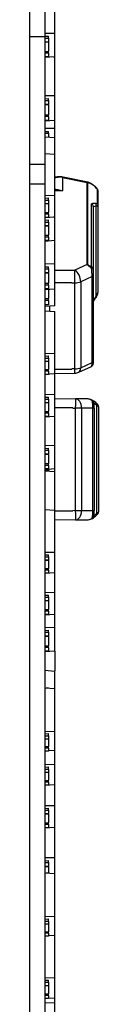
# Model space of a CAD drawing. Header units: millimetres. Extents: x 7 to 819, y 15 to 587.
# Tile 56 of 59: x 578.29 to 580.54, y 328.55 to 360.54. Entities that reach past the tile are written whole.
import ezdxf

# ---------------------------------------------------------------- set-up
doc = ezdxf.new("R2010")
doc.units = ezdxf.units.MM
doc.layers.add('Default', color=7, linetype='Continuous')
doc.layers.add('RDLED_1-4_802MM_', color=7, linetype='Continuous')

# ---------------------------------------------------------------- blocks, each defined once
blk = doc.blocks.new('SE1')
at = {"layer": 'RDLED_1-4_802MM_', "color": 7, "linetype": 'Continuous'}
for p, q in [((578.294, 361.72), (578.294, 360.002)), ((578.794, 361.72), (578.794, 360.002)), ((579.119, 360.094), (579.119, 361.015)), ((578.294, 360.002), (578.794, 360.002)), ((578.294, 360.002), (578.294, 355.843)), ((579.119, 360.094), (578.794, 360.089)), ((578.794, 360.089), (578.794, 360.004)), ((578.794, 360.004), (578.919, 360.009)), ((578.794, 360.002), (578.794, 355.843)), ((578.794, 359.941), (578.919, 359.941)), ((578.919, 359.941), (578.919, 360.009)), ((578.919, 359.941), (578.919, 359.826)), ((579.119, 359.341), (579.119, 360.094)), ((578.794, 359.826), (578.919, 359.826)), ((578.919, 359.811), (578.794, 359.811)), ((578.919, 359.811), (578.919, 359.826)), ((578.919, 359.811), (578.919, 359.512)), ((578.794, 359.512), (578.919, 359.512)), ((578.919, 359.455), (578.794, 359.455)), ((579.119, 359.341), (578.794, 359.317)), ((578.919, 359.34), (578.794, 359.34)), ((578.794, 359.34), (578.794, 359.317)), ((578.794, 359.327), (578.794, 359.327)), ((578.794, 359.317), (578.794, 358.068)), ((578.919, 359.455), (578.919, 359.512)), ((578.919, 359.455), (578.919, 359.34)), ((579.078, 359.338), (579.119, 359.335)), ((579.119, 358.072), (579.119, 359.335)), ((578.794, 358.806), (578.794, 358.806)), ((578.794, 358.298), (578.794, 358.298)), ((578.794, 358.278), (578.794, 358.278)), ((578.794, 358.146), (578.794, 358.146)), ((579.119, 358.072), (578.794, 358.068)), ((578.794, 358.068), (578.794, 357.977)), ((578.794, 358.058), (578.794, 358.058)), ((578.794, 358.037), (578.794, 358.037)), ((578.794, 357.977), (578.919, 357.982)), ((578.919, 357.916), (578.919, 357.982)), ((579.119, 357.264), (579.119, 358.072)), ((578.794, 357.916), (578.919, 357.916)), ((578.794, 357.793), (578.919, 357.793)), ((578.919, 357.774), (578.794, 357.774)), ((578.919, 357.916), (578.919, 357.793)), ((578.919, 357.774), (578.919, 357.793)), ((578.919, 357.774), (578.919, 357.454)), ((578.794, 357.454), (578.919, 357.454)), ((578.919, 357.395), (578.794, 357.395)), ((578.919, 357.395), (578.919, 357.454)), ((578.919, 357.395), (578.919, 357.272)), ((578.919, 357.272), (578.794, 357.272)), ((578.794, 357.272), (578.794, 357.241)), ((579.119, 357.264), (578.794, 357.241)), ((578.794, 357.241), (578.794, 357.01)), ((578.794, 357.19), (578.794, 357.19)), ((578.794, 357.174), (578.794, 357.174)), ((578.794, 357.053), (578.794, 357.053)), ((579.119, 357.012), (579.119, 357.264)), ((579.119, 357.012), (578.794, 357.01)), ((578.794, 357.01), (578.794, 356.906)), ((578.794, 356.978), (578.794, 356.978)), ((578.794, 356.962), (578.794, 356.962)), ((578.794, 356.906), (578.919, 356.911)), ((578.794, 356.851), (578.919, 356.851)), ((578.794, 356.739), (578.794, 356.195)), ((578.794, 356.739), (579.119, 356.715)), ((578.794, 356.71), (578.794, 356.71)), ((578.794, 356.698), (578.794, 356.698)), ((578.919, 356.851), (578.919, 356.911)), ((578.919, 356.851), (578.919, 356.73)), ((579.119, 356.715), (579.119, 357.012)), ((579.119, 356.171), (579.119, 356.715)), ((578.794, 356.195), (578.794, 354.824)), ((578.794, 356.195), (579.119, 356.171)), ((578.794, 356.179), (578.794, 356.179)), ((579.119, 354.83), (579.119, 356.171)), ((578.294, 355.843), (578.294, 355.207)), ((578.794, 355.843), (578.294, 355.843)), ((578.794, 355.843), (578.794, 355.207)), ((578.794, 355.724), (578.794, 355.724)), ((578.794, 355.708), (578.794, 355.708)), ((578.794, 355.69), (578.794, 355.69)), ((578.794, 355.564), (578.794, 355.564)), ((578.794, 355.483), (578.794, 355.483)), ((578.794, 355.464), (578.794, 355.464)), ((578.794, 355.424), (578.794, 355.424)), ((579.373, 355.416), (580.172, 355.252)), ((579.373, 355.416), (579.373, 354.978)), ((580.192, 355.266), (579.393, 355.43)), ((578.294, 355.207), (578.794, 355.207)), ((578.294, 355.207), (578.294, 174.734)), ((578.794, 355.216), (578.794, 355.216)), ((578.794, 355.207), (578.794, 174.734)), ((580.172, 352.586), (580.172, 355.252)), ((580.194, 352.584), (580.194, 355.25)), ((579.119, 354.83), (578.794, 354.824)), ((579.158, 355.028), (579.119, 355.028)), ((579.373, 354.978), (579.119, 354.98)), ((579.119, 354.125), (579.119, 354.83)), ((579.373, 354.978), (579.369, 354.98)), ((580.497, 355.041), (580.497, 354.595)), ((580.519, 354.988), (580.519, 354.542)), ((578.794, 354.744), (578.919, 354.75)), ((578.794, 354.68), (578.919, 354.68)), ((578.794, 354.572), (578.919, 354.572)), ((578.919, 354.56), (578.794, 354.56)), ((578.919, 354.68), (578.919, 354.75)), ((578.919, 354.68), (578.919, 354.572)), ((578.919, 354.56), (578.919, 354.572)), ((578.919, 354.56), (578.919, 354.281)), ((580.313, 352.513), (580.313, 354.565)), ((580.369, 354.474), (580.369, 352.438)), ((580.466, 351.552), (580.466, 354.482)), ((580.519, 354.542), (580.519, 351.677)), ((578.794, 354.281), (578.919, 354.281)), ((578.919, 354.225), (578.794, 354.225)), ((578.919, 354.225), (578.919, 354.281)), ((578.919, 354.225), (578.919, 354.117)), ((580.369, 354.347), (580.369, 354.328)), ((579.119, 354.125), (578.794, 354.102)), ((578.919, 354.117), (578.794, 354.117)), ((578.794, 354.032), (578.919, 354.037)), ((578.794, 353.969), (578.919, 353.969)), ((578.794, 353.854), (578.919, 353.854)), ((578.919, 353.838), (578.794, 353.838)), ((578.919, 353.969), (578.919, 354.037)), ((578.919, 353.969), (578.919, 353.854)), ((578.919, 353.838), (578.919, 353.854)), ((578.919, 353.838), (578.919, 353.537)), ((579.119, 354.123), (579.076, 354.122)), ((579.119, 354.123), (579.119, 354.125)), ((579.119, 353.364), (579.119, 354.123)), ((578.794, 353.537), (578.919, 353.537)), ((578.919, 353.48), (578.919, 353.537)), ((578.919, 353.48), (578.794, 353.48)), ((578.919, 353.364), (578.794, 353.364)), ((579.119, 353.364), (578.794, 353.34)), ((578.919, 353.48), (578.919, 353.364)), ((579.119, 352.606), (579.119, 353.364)), ((580.519, 353.241), (580.519, 353.121)), ((580.519, 353.101), (580.519, 353.04)), ((579.119, 352.606), (578.794, 352.603)), ((579.119, 351.787), (579.119, 352.606)), ((580.172, 352.586), (579.772, 352.407)), ((580.172, 352.586), (580.194, 352.584)), ((578.794, 352.51), (578.919, 352.515)), ((578.794, 352.45), (578.919, 352.45)), ((578.794, 352.325), (578.919, 352.325)), ((578.919, 352.305), (578.794, 352.305)), ((578.919, 352.45), (578.919, 352.515)), ((578.919, 352.45), (578.919, 352.325)), ((578.919, 352.305), (578.919, 352.325)), ((578.919, 352.305), (578.919, 351.981)), ((579.119, 352.408), (579.772, 352.407)), ((580.369, 352.438), (580.369, 352.238)), ((580.369, 352.238), (580.369, 349.448)), ((578.794, 351.981), (578.919, 351.981)), ((578.919, 351.921), (578.794, 351.921)), ((578.919, 351.921), (578.919, 351.981)), ((578.919, 351.921), (578.919, 351.796)), ((579.678, 351.998), (579.119, 351.996)), ((579.678, 351.992), (579.678, 351.998)), ((579.678, 351.992), (579.772, 351.992)), ((579.772, 349.196), (579.772, 351.992)), ((580.333, 352.197), (579.963, 352.03)), ((579.963, 352.03), (579.963, 349.234)), ((580.333, 349.406), (580.333, 352.197)), ((578.919, 351.796), (578.794, 351.796)), ((578.794, 351.796), (578.794, 351.764)), ((579.119, 351.787), (578.794, 351.764)), ((578.919, 351.773), (578.919, 351.483)), ((579.119, 351.247), (579.119, 351.787)), ((578.794, 351.483), (578.919, 351.483)), ((578.919, 351.419), (578.794, 351.419)), ((578.919, 351.276), (578.794, 351.276)), ((578.794, 351.276), (578.794, 351.223)), ((578.919, 351.419), (578.919, 351.483)), ((578.919, 351.419), (578.919, 351.276)), ((579.119, 351.247), (578.794, 351.223)), ((578.794, 351.088), (578.794, 349.688)), ((578.794, 351.088), (579.119, 351.065)), ((578.944, 351.234), (578.944, 351.077)), ((579.119, 349.694), (579.119, 351.065)), ((579.119, 349.694), (578.794, 349.688)), ((579.119, 349.033), (579.119, 349.694)), ((578.794, 349.613), (578.919, 349.618)), ((578.794, 349.547), (578.919, 349.547)), ((578.794, 349.446), (578.919, 349.446)), ((578.919, 349.436), (578.794, 349.436)), ((578.919, 349.547), (578.919, 349.618)), ((578.919, 349.547), (578.919, 349.446)), ((578.919, 349.436), (578.919, 349.446)), ((578.919, 349.436), (578.919, 349.174)), ((579.963, 349.234), (580.333, 349.406)), ((580.369, 349.448), (580.369, 349.372)), ((578.794, 349.174), (578.919, 349.174)), ((578.919, 349.121), (578.794, 349.121)), ((579.119, 349.033), (578.794, 349.01)), ((578.919, 349.02), (578.794, 349.02)), ((578.919, 349.121), (578.919, 349.174)), ((578.919, 349.121), (578.919, 349.02)), ((579.119, 349.186), (579.678, 349.189)), ((579.119, 349.051), (579.773, 349.059)), ((579.119, 348.361), (579.119, 349.033)), ((579.772, 349.196), (579.678, 349.195)), ((579.678, 349.189), (579.678, 349.195)), ((579.896, 349.087), (580.312, 349.28)), ((579.119, 348.361), (578.794, 348.356)), ((578.794, 348.275), (578.919, 348.281)), ((578.794, 348.211), (578.919, 348.211)), ((578.794, 348.103), (578.919, 348.103)), ((578.919, 348.091), (578.794, 348.091)), ((578.919, 348.211), (578.919, 348.281)), ((578.919, 348.211), (578.919, 348.103)), ((578.919, 348.091), (578.919, 348.103)), ((578.919, 348.091), (578.919, 347.811)), ((579.119, 347.655), (579.119, 348.361)), ((579.119, 348.231), (579.797, 348.225)), ((580.197, 348.221), (579.797, 348.225)), ((580.394, 347.921), (580.394, 348.086)), ((578.794, 347.811), (578.919, 347.811)), ((578.919, 347.755), (578.794, 347.755)), ((578.919, 347.755), (578.919, 347.811)), ((578.919, 347.755), (578.919, 347.647)), ((579.703, 347.933), (579.119, 347.933)), ((579.703, 347.926), (579.703, 347.933)), ((579.703, 347.926), (579.797, 347.925)), ((579.797, 344.591), (579.797, 347.925)), ((579.988, 347.925), (579.797, 347.925)), ((580.358, 347.922), (579.988, 347.924)), ((579.988, 347.924), (579.988, 344.591)), ((580.358, 344.594), (580.358, 347.922)), ((580.394, 347.921), (580.394, 344.595)), ((580.491, 344.511), (580.491, 348.005)), ((580.544, 347.966), (580.544, 344.55)), ((579.119, 347.655), (578.794, 347.631)), ((578.919, 347.647), (578.794, 347.647)), ((579.119, 346.706), (579.119, 347.655)), ((579.119, 346.706), (578.794, 346.701)), ((578.794, 346.615), (578.919, 346.62)), ((578.794, 346.553), (578.919, 346.553)), ((578.919, 346.553), (578.919, 346.62)), ((578.919, 346.553), (578.919, 346.437)), ((579.119, 345.947), (579.119, 346.706)), ((578.794, 346.437), (578.919, 346.437)), ((578.919, 346.421), (578.794, 346.421)), ((578.919, 346.421), (578.919, 346.437)), ((578.919, 346.421), (578.919, 346.12)), ((578.794, 346.12), (578.919, 346.12)), ((578.919, 346.063), (578.794, 346.063)), ((578.919, 345.947), (578.794, 345.947)), ((578.794, 345.947), (578.794, 345.923)), ((579.119, 345.947), (578.794, 345.923)), ((578.794, 345.893), (578.919, 345.893)), ((578.794, 345.883), (578.794, 344.63)), ((578.794, 345.883), (579.119, 345.859)), ((578.919, 346.063), (578.919, 346.12)), ((578.919, 346.063), (578.919, 345.947)), ((578.919, 345.932), (578.919, 345.893)), ((578.919, 345.874), (578.919, 345.893)), ((579.119, 345.859), (579.119, 345.947)), ((579.119, 344.607), (579.119, 345.859)), ((578.794, 344.63), (579.119, 344.607)), ((579.119, 343.236), (579.119, 344.607)), ((579.119, 344.583), (579.703, 344.583)), ((579.797, 344.591), (579.703, 344.59)), ((579.703, 344.583), (579.703, 344.59)), ((579.797, 344.591), (579.988, 344.591)), ((579.988, 344.592), (580.358, 344.594)), ((580.394, 344.43), (580.394, 344.595)), ((579.797, 344.291), (579.119, 344.285)), ((579.797, 344.291), (580.197, 344.295)), ((580.343, 344.352), (580.331, 344.348)), ((579.119, 343.236), (578.794, 343.23)), ((578.794, 343.155), (578.919, 343.161)), ((578.794, 343.089), (578.919, 343.089)), ((578.794, 342.988), (578.919, 342.988)), ((578.919, 342.978), (578.794, 342.978)), ((578.919, 343.089), (578.919, 343.161)), ((578.919, 343.089), (578.919, 342.988)), ((578.919, 342.978), (578.919, 342.988)), ((578.919, 342.978), (578.919, 342.717)), ((579.119, 342.576), (579.119, 343.236)), ((578.794, 342.717), (578.919, 342.717)), ((578.919, 342.663), (578.794, 342.663)), ((578.919, 342.663), (578.919, 342.717)), ((578.919, 342.663), (578.919, 342.562)), ((579.119, 342.576), (578.794, 342.553)), ((578.919, 342.562), (578.794, 342.562)), ((579.119, 341.931), (579.119, 342.576)), ((579.119, 341.931), (578.794, 341.925)), ((578.794, 341.844), (578.919, 341.85)), ((578.794, 341.78), (578.919, 341.78)), ((578.794, 341.672), (578.919, 341.672)), ((578.919, 341.78), (578.919, 341.85)), ((578.919, 341.78), (578.919, 341.672)), ((578.919, 341.659), (578.919, 341.672)), ((579.119, 341.222), (579.119, 341.931)), ((578.919, 341.659), (578.794, 341.659)), ((578.794, 341.379), (578.919, 341.379)), ((578.919, 341.659), (578.919, 341.379)), ((578.919, 341.323), (578.919, 341.379)), ((578.919, 341.323), (578.794, 341.323)), ((579.119, 341.222), (578.794, 341.199)), ((578.919, 341.215), (578.794, 341.215)), ((578.794, 341.199), (578.794, 340.789)), ((578.919, 341.323), (578.919, 341.215)), ((579.119, 340.793), (579.119, 341.222)), ((579.119, 340.793), (578.794, 340.789)), ((578.794, 340.789), (578.794, 340.702)), ((578.794, 340.702), (578.919, 340.707)), ((578.919, 340.64), (578.919, 340.707)), ((579.119, 340.028), (579.119, 340.793)), ((578.794, 340.64), (578.919, 340.64)), ((578.794, 340.523), (578.919, 340.523)), ((578.919, 340.506), (578.794, 340.506)), ((578.919, 340.64), (578.919, 340.523)), ((578.919, 340.506), (578.919, 340.523)), ((578.919, 340.506), (578.919, 340.203)), ((578.794, 340.203), (578.919, 340.203)), ((578.919, 340.146), (578.794, 340.146)), ((578.919, 340.146), (578.919, 340.203)), ((578.919, 340.146), (578.919, 340.029)), ((578.919, 340.029), (578.794, 340.029)), ((578.794, 340.029), (578.794, 340.004)), ((579.119, 340.028), (578.794, 340.004)), ((579.119, 340.027), (579.119, 339.382)), ((578.794, 339.406), (578.794, 338.839)), ((578.794, 339.406), (579.119, 339.381)), ((579.119, 338.816), (579.119, 339.381)), ((578.794, 338.839), (579.119, 338.816)), ((578.836, 338.836), (578.919, 338.836)), ((578.919, 338.836), (578.919, 338.83)), ((579.119, 337.418), (579.119, 338.816)), ((579.119, 337.418), (578.794, 337.41)), ((578.794, 337.34), (578.919, 337.346)), ((578.794, 337.273), (578.919, 337.273)), ((578.919, 337.273), (578.919, 337.346)), ((578.919, 337.273), (578.919, 337.179)), ((579.119, 336.802), (579.119, 337.418)), ((578.794, 337.179), (578.919, 337.179)), ((578.919, 337.172), (578.794, 337.172)), ((578.794, 336.928), (578.919, 336.928)), ((578.919, 336.876), (578.794, 336.876)), ((578.919, 337.172), (578.919, 337.179)), ((578.919, 337.172), (578.919, 336.928)), ((578.919, 336.876), (578.919, 336.928)), ((578.919, 336.876), (578.919, 336.782)), ((578.919, 336.782), (578.794, 336.782)), ((578.836, 336.782), (578.794, 336.779)), ((579.119, 336.802), (578.919, 336.788)), ((579.119, 336.342), (579.119, 336.802)), ((579.119, 336.342), (578.794, 336.335)), ((578.794, 336.26), (578.919, 336.266)), ((578.919, 336.194), (578.919, 336.266)), ((579.119, 335.683), (579.119, 336.342)), ((578.794, 336.194), (578.919, 336.194)), ((578.794, 336.094), (578.919, 336.094)), ((578.919, 336.084), (578.794, 336.084)), ((578.919, 336.194), (578.919, 336.094)), ((578.919, 336.084), (578.919, 336.094)), ((578.919, 336.084), (578.919, 335.823)), ((578.794, 335.823), (578.919, 335.823)), ((578.919, 335.769), (578.794, 335.769)), ((579.119, 335.683), (578.794, 335.659)), ((578.919, 335.669), (578.794, 335.669)), ((578.919, 335.769), (578.919, 335.823)), ((578.919, 335.769), (578.919, 335.669)), ((579.119, 335.005), (579.119, 335.683)), ((579.119, 335.005), (578.794, 334.999)), ((578.794, 334.999), (578.794, 334.919)), ((579.119, 334.296), (579.119, 335.005)), ((578.794, 334.919), (578.919, 334.924)), ((578.794, 334.855), (578.919, 334.855)), ((578.794, 334.747), (578.919, 334.747)), ((578.919, 334.734), (578.794, 334.734)), ((578.919, 334.855), (578.919, 334.924)), ((578.919, 334.855), (578.919, 334.747)), ((578.919, 334.734), (578.919, 334.747)), ((578.919, 334.734), (578.919, 334.453)), ((578.794, 334.453), (578.919, 334.453)), ((578.919, 334.397), (578.794, 334.397)), ((578.919, 334.397), (578.919, 334.453)), ((578.919, 334.397), (578.919, 334.289)), ((579.119, 334.296), (578.794, 334.273)), ((578.919, 334.289), (578.794, 334.289)), ((579.119, 333.31), (579.119, 334.296)), ((579.119, 333.31), (578.794, 333.306)), ((578.794, 333.219), (578.919, 333.224)), ((578.794, 333.157), (578.919, 333.157)), ((578.794, 333.04), (578.919, 333.04)), ((578.919, 333.024), (578.794, 333.024)), ((578.919, 333.157), (578.919, 333.224)), ((578.919, 333.157), (578.919, 333.04)), ((578.919, 333.024), (578.919, 333.04)), ((578.919, 333.024), (578.919, 332.819)), ((579.119, 332.799), (579.119, 333.31)), ((578.794, 332.822), (578.794, 331.394)), ((578.794, 332.822), (579.119, 332.799)), ((578.836, 332.819), (578.919, 332.819)), ((578.919, 332.819), (578.919, 332.813)), ((579.119, 331.401), (579.119, 332.799)), ((579.119, 331.401), (578.794, 331.394)), ((578.794, 331.324), (578.919, 331.33)), ((578.794, 331.257), (578.919, 331.257)), ((578.794, 331.163), (578.919, 331.163)), ((578.919, 331.156), (578.794, 331.156)), ((578.919, 331.257), (578.919, 331.33)), ((578.919, 331.257), (578.919, 331.163)), ((578.919, 331.156), (578.919, 331.163)), ((578.919, 331.156), (578.919, 330.912)), ((579.119, 330.786), (579.119, 331.401)), ((578.794, 330.912), (578.919, 330.912)), ((578.919, 330.86), (578.794, 330.86)), ((578.919, 330.86), (578.919, 330.912)), ((578.919, 330.86), (578.919, 330.766)), ((579.119, 330.786), (578.919, 330.772)), ((579.119, 329.414), (579.119, 330.786)), ((578.919, 330.766), (578.794, 330.766)), ((578.836, 330.766), (578.794, 330.763)), ((579.119, 329.414), (578.794, 329.407)), ((578.794, 329.332), (578.919, 329.338)), ((578.794, 329.267), (578.919, 329.267)), ((578.919, 329.267), (578.919, 329.338)), ((578.919, 329.267), (578.919, 329.166)), ((579.119, 328.757), (579.119, 329.414)), ((578.794, 329.166), (578.919, 329.166)), ((578.919, 329.156), (578.794, 329.156)), ((578.794, 328.896), (578.919, 328.896)), ((578.919, 329.156), (578.919, 329.166)), ((578.919, 329.156), (578.919, 328.896)), ((578.919, 328.843), (578.919, 328.896)), ((578.919, 328.843), (578.794, 328.843)), ((578.919, 328.742), (578.794, 328.742)), ((578.918, 328.742), (578.794, 328.733)), ((579.119, 328.596), (578.794, 328.59)), ((578.919, 328.843), (578.919, 328.742)), ((579.119, 328.757), (578.919, 328.742)), ((579.119, 328.596), (579.119, 328.757)), ((579.119, 327.885), (579.119, 328.596))]:
    blk.add_line(p, q, dxfattribs=at)
for centre, radius, start, end in [((579.267, 355.073), 0.369, 94.5334, 113.733), ((579.258, 355.058), 0.365, 97.2136, 112.29), ((579.277, 354.832), 0.592, 80.5981, 96.2721), ((579.277, 354.881), 0.561, 78.0643, 94.396), ((580.171, 355.168), 0.1, 69.464, 78.3893), ((579.968, 354.599), 0.689, 53.9314, 70.8168), ((579.942, 354.588), 0.721, 52.8434, 68.7021), ((579.978, 354.607), 0.677, 39.9514, 54.2427), ((579.97, 354.622), 0.678, 38.9953, 53.1268), ((580.419, 354.988), 0.1, 0, 38.967), ((580.402, 354.245), 0.331, 80.9785, 105.4244), ((580.261, 354.47), 0.108, 1.8352, 60.9829), ((580.465, 354.194), 0.288, 89.6745, 109.392), ((580.345, 354.511), 0.125, 346.5407, 29.4901), ((580.443, 354.541), 0.0763, 0.7579, 44.7973), ((580.128, 352.547), 0.189, 340.5318, 349.7154), ((578.824, 352.197), 1.51, 359.9911, 10.9705), ((580.281, 351.704), 0.239, 320.6258, 353.6103), ((580.221, 351.698), 0.299, 325.9242, 356.0685), ((579.246, 352.31), 1.436, 321.4038, 328.131), ((579.141, 352.359), 1.565, 321.6952, 328.1054), ((580.269, 349.37), 0.0997, 295.9677, 0.8225), ((579.77, 349.359), 0.3, 270.6916, 294.9042), ((580.119, 347.825), 0.403, 58.2812, 78.7498), ((580.133, 347.774), 0.452, 62.9025, 81.8958), ((580.133, 347.774), 0.452, 62.9025, 81.8958), ((580.105, 347.696), 0.534, 64.0107, 78.9626), ((580.094, 347.683), 0.55, 63.6122, 76.8468), ((580.304, 348.083), 0.0896, 1.9792, 72.988), ((579.41, 347.941), 0.948, 358.8413, 13.9043), ((580.294, 348.086), 0.1, 0, 63.6125), ((580.102, 347.697), 0.534, 45.2341, 62.357), ((580.177, 347.684), 0.449, 45.5878, 61.1055), ((580.418, 348.028), 0.0767, 341.9601, 38.2567), ((580.151, 347.486), 0.62, 50.6925, 56.7459), ((580.16, 347.74), 0.463, 38.6251, 38.9544), ((580.443, 347.966), 0.101, 33.779, 38.7905), ((579.525, 344.561), 0.834, 345.1945, 2.3199), ((580.116, 345.078), 0.68, 303.5003, 309.0194), ((580.443, 344.55), 0.101, 340.6584, 359.8465), ((580.121, 344.685), 0.397, 281.0376, 301.9199), ((580.131, 344.749), 0.459, 278.2677, 296.9727), ((580.132, 344.746), 0.456, 278.2273, 296.9389), ((580.094, 344.833), 0.55, 283.1532, 296.3879), ((580.294, 344.43), 0.1, 296.3877, 0.0055), ((580.094, 344.833), 0.55, 296.6431, 314.3868), ((580.303, 344.434), 0.0907, 295.7483, 357.3256), ((580.177, 344.832), 0.449, 298.89, 314.4178), ((580.426, 344.486), 0.07, 318.9024, 21.3351), ((580.093, 344.834), 0.552, 314.4081, 320.6954), ((580.44, 344.552), 0.104, 320.9372, 340.605)]:
    blk.add_arc(centre, radius, start, end, dxfattribs=at)
for centre, major_axis, ratio, start_param, end_param in [((580.171, 355.168), (-0.0201, -0.098), 0.282381, 3.141638, 3.745308), ((580.171, 355.168), (0.1, 0), 0.83871, 1.341254, 1.562145), ((580.419, 354.988), (0.1, 0), 0.838716, 0.000008, 0.679698), ((580.419, 353.04), (-0.1, 0), 0.83871, 3.141591, 3.152186), ((579.77, 352.155), (-0.123, 0.274), 0.542741, 4.011897, 5.577767), ((579.77, 352.155), (-0.001, -0.3), 0.012071, 0.994964, 2.565692), ((580.269, 352.438), (-0.1, 0), 0.838678, 3.141552, 4.251798), ((579.77, 352.155), (0.3, 0), 0.544578, 4.721116, 5.410521), ((579.77, 349.359), (0.3, 0), 0.544578, 4.721116, 5.410521), ((579.77, 349.359), (-0.126, 0.272), 0.53546, 3.141593, 4.006715), ((579.795, 347.925), (0.003, 0.3), 0.642773, 4.717324, 6.283185), ((579.795, 347.925), (-0.003, -0.3), 0.008726, 1.570872, 3.1416), ((579.795, 344.591), (-0.003, 0.3), 0.008726, 3.141566, 4.712313), ((579.795, 344.591), (-0.003, 0.3), 0.642773, 3.141571, 4.707452)]:
    blk.add_ellipse(centre, major_axis=major_axis, ratio=ratio, start_param=start_param, end_param=end_param, dxfattribs=at)
for points in [[(579.212, 355.42), (579.218, 355.433), (579.226, 355.44), (579.235, 355.44)], [(579.393, 355.43), (579.387, 355.431), (579.38, 355.426), (579.373, 355.416)], [(580.194, 355.25), (580.199, 355.258), (580.203, 355.262), (580.206, 355.262)], [(580.369, 352.238), (580.369, 352.222), (580.356, 352.207), (580.333, 352.197)], [(580.469, 351.53), (580.472, 351.535), (580.471, 351.543), (580.466, 351.552)], [(580.333, 349.406), (580.356, 349.416), (580.369, 349.432), (580.369, 349.448)], [(580.394, 347.921), (580.394, 347.921), (580.381, 347.921), (580.358, 347.922)], [(580.358, 344.594), (580.381, 344.595), (580.394, 344.595), (580.394, 344.595)]]:
    blk.add_open_spline(points, degree=3, dxfattribs=at)
for points, knots in [([(579.158, 355.028), (579.177, 355.028), (579.245, 355.023), (579.317, 354.998), (579.369, 354.98)], [0.5897145, 0.5897145, 0.5897145, 0.5897145, 0.700006, 1, 1, 1, 1]), ([(580.453, 354.572), (580.46, 354.572), (580.473, 354.57), (580.487, 354.572), (580.495, 354.58), (580.496, 354.59), (580.497, 354.595)], [0, 0, 0, 0, 0.286512, 0.54111, 0.774395, 1, 1, 1, 1]), ([(580.519, 354.542), (580.519, 354.536), (580.518, 354.525), (580.512, 354.51), (580.502, 354.498), (580.487, 354.488), (580.473, 354.484), (580.466, 354.482)], [0, 0, 0, 0, 0.176441, 0.363508, 0.562457, 0.774333, 1, 1, 1, 1]), ([(580.306, 352.484), (580.293, 352.492), (580.27, 352.507), (580.239, 352.526), (580.211, 352.543), (580.187, 352.564), (580.177, 352.579), (580.172, 352.586)], [0, 0, 0, 0, 0.240772, 0.431729, 0.574394, 0.777665, 1, 1, 1, 1]), ([(580.194, 352.584), (580.196, 352.581), (580.201, 352.574), (580.212, 352.564), (580.226, 352.555), (580.244, 352.545), (580.265, 352.535), (580.288, 352.525), (580.305, 352.517), (580.313, 352.513)], [0, 0, 0, 0, 0.114765, 0.230182, 0.352564, 0.48725, 0.638276, 0.808522, 1, 1, 1, 1]), ([(580.306, 352.484), (580.324, 352.481), (580.34, 352.474), (580.363, 352.458), (580.369, 352.448), (580.369, 352.438)], [0, 0, 0, 0, 0.5, 0.5, 1, 1, 1, 1]), ([(580.312, 349.28), (580.312, 349.28), (580.315, 349.282), (580.319, 349.286), (580.324, 349.297), (580.328, 349.312), (580.331, 349.331), (580.333, 349.353), (580.333, 349.378), (580.333, 349.397), (580.333, 349.406)], [0.1144605, 0.1144605, 0.1144605, 0.1144605, 0.1393341, 0.2739746, 0.4041842, 0.5302537, 0.6525032, 0.7712837, 0.886978, 1, 1, 1, 1]), ([(580.338, 348.176), (580.338, 348.176), (580.336, 348.175), (580.333, 348.171), (580.331, 348.169)], [0, 0, 0, 0, 0.490273, 1, 1, 1, 1]), ([(580.543, 347.967), (580.543, 347.968), (580.543, 347.972), (580.542, 347.981), (580.54, 347.991), (580.538, 347.999), (580.535, 348.005), (580.532, 348.01), (580.529, 348.016), (580.525, 348.023), (580.518, 348.032), (580.51, 348.042), (580.498, 348.056), (580.489, 348.065), (580.484, 348.07)], [0, 0, 0, 0, 0.01219, 0.087578, 0.151785, 0.205387, 0.249892, 0.290045, 0.336042, 0.425232, 0.535114, 0.66678, 0.821058, 1, 1, 1, 1]), ([(580.331, 344.348), (580.332, 344.347), (580.334, 344.345), (580.335, 344.342), (580.337, 344.34), (580.338, 344.34), (580.338, 344.34)], [0, 0, 0, 0, 0.205265, 0.45566, 0.682893, 1, 1, 1, 1])]:
    blk.add_open_spline(points, degree=3, knots=knots, dxfattribs=at)
blk.add_rational_spline([(579.773, 349.059), (579.774, 349.06), (579.772, 349.196)], [0.862714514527, 0.816952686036, 1], degree=2, dxfattribs=at)

msp = doc.modelspace()

# ---------------------------------------------------------------- block references
at = {"layer": 'Default'}
msp.add_blockref('SE1', (0, 0), dxfattribs=at)

doc.saveas('drawing.dxf')
